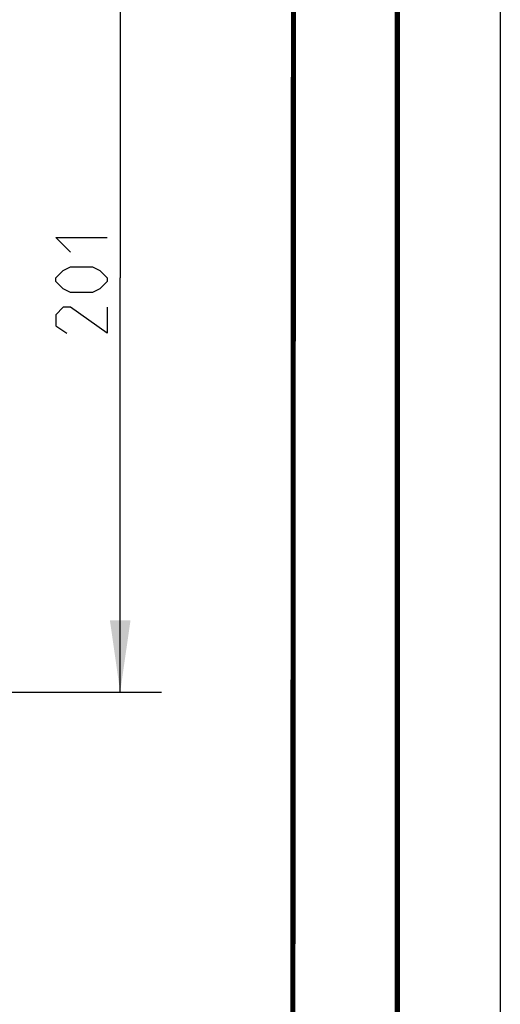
# Model space of a CAD drawing. Header units: millimetres. Extents: x 0 to 420, y 0 to 297.
# Tile 112 of 114: x 397 to 420, y 151 to 199. Entities that reach past the tile are written whole.
import ezdxf

# ---------------------------------------------------------------- set-up
doc = ezdxf.new("R2010")
doc.units = ezdxf.units.MM
doc.header["$LTSCALE"] = 23.1
doc.layers.get('0').update_dxf_attribs({"linetype": 'CONTINUOUS'})
doc.layers.add('DIM_PILOTEES', color=7, linetype='CONTINUOUS')
doc.styles.get("Standard").update_dxf_attribs({"font": 'txt', "width": 0.7})
doc.dimstyles.new('DIMSTYLE_6', dxfattribs={"dimtxt": 2.5, "dimasz": 3.5, "dimexe": 2, "dimexo": 0, "dimtad": 1, "dimdec": 0, "dimlfac": 5, "dimdsep": 46, "dimtxsty": 'STANDARD', "dimblk": '_FILLED', "dimblk1": '_FILLED', "dimblk2": '_FILLED', "dimcen": 0.09, "dimazin": 2, "dimtp": 0.5, "dimtm": 0.5, "dimtfac": 1, "dimtdec": 0, "dimtofl": 0, "dimtmove": 0, "dimatfit": 3, "dimldrblk": '_FILLED', "dimfxl": 1, "dimtolj": 1, "dimarcsym": 0})

# ---------------------------------------------------------------- blocks, each defined once
blk = doc.blocks.new('_FILLED')
at = {"color": 0, "linetype": 'BYBLOCK'}
blk.add_solid([(0, 0), (-1, 0.143), (-1, -0.143)], dxfattribs=at)
blk = doc.blocks.new('*D9')
at = {"layer": 'DIM_PILOTEES', "color": 2, "linetype": 'CONTINUOUS'}
for p, q in [((364.15, 206.097), (403.535, 206.097)), ((401.535, 206.097), (401.535, 185.957)), ((401.535, 165.818), (401.535, 185.957)), ((368.15, 165.818), (403.535, 165.818))]:
    blk.add_line(p, q, dxfattribs=at)
at = {"layer": 'DIM_PILOTEES', "color": 2, "linetype": 'CONTINUOUS', "xscale": 3.5, "yscale": 3.5, "zscale": 3.5}
for p, rotation in [((401.535, 206.097), 90), ((401.535, 165.818), 270)]:
    blk.add_blockref('_FILLED', p, dxfattribs=dict(at, rotation=rotation))

msp = doc.modelspace()

# ---------------------------------------------------------------- linework, layer by layer
at = {"color": 7, "linetype": 'CONTINUOUS'}
for p, q in [((420, 297), (420, 0)), ((410, 286.9999), (409.8296, 10.1087))]:
    msp.add_line(p, q, dxfattribs=at)
at = {"color": 7, "linetype": 'CONTINUOUS', "const_width": 0.25}
for points in [[(415, 5), (415, 292)], [(410, 287), (409.8468, 9.9234)]]:
    msp.add_lwpolyline(points, dxfattribs=at)
at = {"layer": 'DIM_PILOTEES', "color": 2, "linetype": 'CONTINUOUS'}
for points in [[(399.1239, 187.2073), (398.4096, 187.9216), (400.9096, 187.9216)], [(400.1953, 185.2431), (399.1239, 185.2431), (398.7667, 185.4216), (398.4096, 185.7788), (398.4096, 185.9573), (398.7667, 186.3145), (399.1239, 186.4931), (400.1953, 186.4931), (400.5524, 186.3145), (400.9096, 185.9573), (400.9096, 185.7788), (400.5524, 185.4216), (400.1953, 185.2431)], [(400.9096, 184.5288), (400.9096, 183.2788), (399.1239, 184.5288), (398.7667, 184.5288), (398.4096, 184.1716), (398.4096, 183.6359), (398.9453, 183.2788)]]:
    msp.add_lwpolyline(points, dxfattribs=at)

# ---------------------------------------------------------------- dimensions: what is measured, and where the dimension line sits
dim = msp.add_linear_dim(base=(401.5346, 165.8178), p1=(364.1501, 206.0969), p2=(368.1501, 165.8178), angle=270, dimstyle='DIMSTYLE_6', dxfattribs=at)
dim.commit()
dim.dimension.update_dxf_attribs({"geometry": '*D9', "text_midpoint": (401.5346, 183.2788), "dimtype": 160})

doc.saveas('drawing.dxf')
